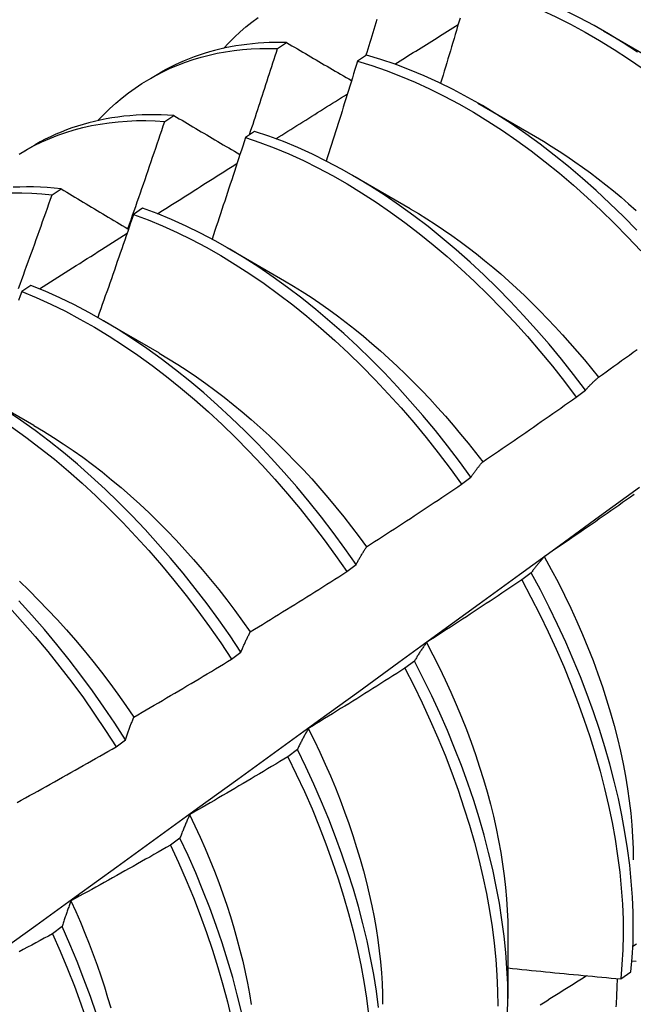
# Model space of a CAD drawing. Header units: inches. Extents: x 10.4 to 91.7, y 6.5 to 62.3.
# Tile 43 of 54: x 83.707 to 83.877, y 30.86 to 31.133. Entities that reach past the tile are written whole.
import ezdxf

# ---------------------------------------------------------------- set-up
doc = ezdxf.new("R2010")
doc.units = ezdxf.units.IN
doc.header["$MEASUREMENT"] = 0
doc.layers.add('Visible Edges(ANSI)', color=7, linetype='Continuous', lineweight=25)

msp = doc.modelspace()

# ---------------------------------------------------------------- linework, layer by layer
at = {"layer": 'Visible Edges(ANSI)'}
for p, q in [((83.86911, 31.12968), (83.88507, 31.12045)), ((83.77869, 31.1248), (83.78122, 31.12642)), ((83.80339, 31.12294), (83.80088, 31.12124)), ((83.74345, 31.11651), (83.74626, 31.11813)), ((83.83432, 31.10964), (83.85027, 31.10041)), ((83.74741, 31.10457), (83.74994, 31.10621)), ((83.77232, 31.1018), (83.76981, 31.10008)), ((83.70865, 31.09647), (83.71146, 31.09809)), ((83.79952, 31.0896), (83.81547, 31.08037)), ((83.71618, 31.08419), (83.7187, 31.08584)), ((83.74128, 31.0805), (83.73877, 31.07877)), ((83.76472, 31.06956), (83.78067, 31.06033)), ((83.71025, 31.05906), (83.70774, 31.05732)), ((83.72992, 31.04952), (83.74587, 31.04029)), ((83.69512, 31.02948), (83.71107, 31.02025)), ((83.86158, 31.02804), (83.86415, 31.02999)), ((83.82979, 31.00387), (83.83236, 31.00582)), ((83.79792, 30.97963), (83.8005, 30.98159)), ((83.84907, 30.97929), (83.84646, 30.97731)), ((83.76598, 30.95533), (83.76856, 30.95729)), ((83.81668, 30.95477), (83.81406, 30.95279)), ((83.73395, 30.93098), (83.73654, 30.93295)), ((83.7842, 30.93023), (83.78157, 30.92824)), ((83.75162, 30.90566), (83.74898, 30.90368)), ((83.71894, 30.88108), (83.71629, 30.87909)), ((83.84264, 30.87956), (83.84261, 30.86112)), ((83.87391, 30.86659), (83.87675, 30.86851))]:
    msp.add_line(p, q, dxfattribs=at)
at = {"layer": 'Visible Edges(ANSI)', "flags": 128}
for points in [[(83.87862, 31.12374), (83.8746, 31.12636), (83.87057, 31.12882), (83.86654, 31.13114), (83.8625, 31.1333), (83.85845, 31.13531), (83.85442, 31.13716), (83.85039, 31.13884), (83.84638, 31.14037), (83.84239, 31.14172), (83.83842, 31.14291), (83.83448, 31.14394)], [(83.83197, 31.14225), (83.83591, 31.14121), (83.83988, 31.14001), (83.84388, 31.13864), (83.84789, 31.1371), (83.85191, 31.1354), (83.85595, 31.13354), (83.85999, 31.13152), (83.86403, 31.12935), (83.86807, 31.12702), (83.8721, 31.12454), (83.87611, 31.12192), (83.88011, 31.11915)], [(83.76369, 31.12484), (83.76519, 31.12641), (83.76673, 31.12793), (83.76832, 31.12938), (83.76994, 31.13078), (83.77161, 31.13211), (83.77332, 31.13337)], [(83.80325, 31.12284), (83.80354, 31.12376), (83.80382, 31.12468), (83.80411, 31.1256), (83.8044, 31.12652), (83.80468, 31.12743), (83.80497, 31.12835), (83.80525, 31.12927), (83.80553, 31.13019), (83.80582, 31.1311), (83.8061, 31.13202), (83.80639, 31.13294)], [(83.82934, 31.13321), (83.829, 31.13208), (83.82867, 31.13095), (83.82834, 31.12982), (83.82801, 31.12869), (83.82767, 31.12756), (83.82734, 31.12643), (83.827, 31.1253), (83.82666, 31.12417), (83.82633, 31.12304), (83.82599, 31.12191), (83.82565, 31.12078), (83.82531, 31.11965), (83.82497, 31.11852), (83.82463, 31.11739), (83.82429, 31.11626), (83.82395, 31.11513)], [(83.81124, 31.12044), (83.81197, 31.1209), (83.8127, 31.12136), (83.81343, 31.12181), (83.81417, 31.12227), (83.8149, 31.12273), (83.81563, 31.12319), (83.81636, 31.12364), (83.81709, 31.1241), (83.81783, 31.12456), (83.81856, 31.12502), (83.81929, 31.12547), (83.82002, 31.12593), (83.82076, 31.12639), (83.82149, 31.12684), (83.82222, 31.1273), (83.82295, 31.12776), (83.82368, 31.12821), (83.82442, 31.12867), (83.82515, 31.12913), (83.82588, 31.12958), (83.82661, 31.13004), (83.82735, 31.1305), (83.82808, 31.13095), (83.82881, 31.13141)], [(83.72889, 31.1048), (83.73049, 31.10647), (83.73213, 31.10808), (83.73382, 31.10961), (83.73556, 31.11108), (83.73734, 31.11247), (83.73917, 31.11379), (83.74104, 31.11504), (83.74296, 31.11622), (83.74492, 31.11732), (83.74692, 31.11835), (83.74896, 31.11931), (83.75104, 31.12019), (83.75316, 31.121), (83.75532, 31.12173), (83.75751, 31.12238), (83.75974, 31.12296), (83.762, 31.12346), (83.7643, 31.12388), (83.76663, 31.12423), (83.76898, 31.1245), (83.77137, 31.12469), (83.77379, 31.1248), (83.77623, 31.12484), (83.77869, 31.1248)], [(83.78122, 31.12642), (83.77962, 31.12645), (83.77802, 31.12645), (83.77643, 31.12642), (83.77486, 31.12635), (83.77329, 31.12624), (83.77174, 31.12611), (83.77021, 31.12594), (83.76868, 31.12574), (83.76717, 31.12551), (83.76567, 31.12524), (83.76418, 31.12494), (83.76271, 31.12461), (83.76125, 31.12425), (83.75981, 31.12385), (83.75838, 31.12342), (83.75697, 31.12296), (83.75557, 31.12247), (83.75419, 31.12195), (83.75283, 31.12139), (83.75148, 31.1208), (83.75015, 31.12018), (83.74884, 31.11952), (83.74754, 31.11884), (83.74626, 31.11813)], [(83.77092, 31.10084), (83.77125, 31.10184), (83.77158, 31.10283), (83.77191, 31.10383), (83.77224, 31.10483), (83.77257, 31.10583), (83.77289, 31.10682), (83.77322, 31.10782), (83.77355, 31.10882), (83.77387, 31.10982), (83.7742, 31.11082), (83.77452, 31.11182), (83.77485, 31.11281), (83.77517, 31.11381), (83.77549, 31.11481), (83.77581, 31.11581), (83.77614, 31.11681), (83.77646, 31.11781), (83.77678, 31.1188), (83.7771, 31.1198), (83.77742, 31.1208), (83.77774, 31.1218), (83.77806, 31.1228), (83.77838, 31.1238), (83.77869, 31.1248)], [(83.78122, 31.12642), (83.78197, 31.12599), (83.78271, 31.12555), (83.78345, 31.12512), (83.7842, 31.12468), (83.78494, 31.12424), (83.78569, 31.12381), (83.78644, 31.12337), (83.78719, 31.12293), (83.78793, 31.12249), (83.78868, 31.12206), (83.78943, 31.12162), (83.79018, 31.12118), (83.79093, 31.12074), (83.79169, 31.1203), (83.79244, 31.11986), (83.79319, 31.11942), (83.79394, 31.11898), (83.7947, 31.11854), (83.79545, 31.1181), (83.79621, 31.11766), (83.79697, 31.11722), (83.79772, 31.11678), (83.79848, 31.11634), (83.79924, 31.1159)], [(83.87837, 31.0744), (83.87468, 31.07816), (83.87093, 31.08181), (83.86714, 31.08534), (83.8633, 31.08876), (83.85942, 31.09204), (83.8555, 31.0952), (83.85156, 31.09823), (83.84758, 31.10112), (83.84358, 31.10386), (83.83957, 31.10647), (83.83554, 31.10893), (83.8315, 31.11123), (83.82746, 31.11339), (83.82342, 31.11538), (83.81938, 31.11722), (83.81536, 31.1189), (83.81135, 31.12041), (83.80736, 31.12176), (83.80339, 31.12294)], [(83.80088, 31.12124), (83.80053, 31.12008), (83.80017, 31.11893), (83.79982, 31.11778), (83.79946, 31.11662), (83.79911, 31.11547), (83.79875, 31.11432), (83.7984, 31.11316), (83.79804, 31.11201), (83.79768, 31.11086), (83.79732, 31.1097), (83.79696, 31.10855), (83.7966, 31.1074), (83.79624, 31.10624), (83.79588, 31.10509), (83.79552, 31.10394), (83.79516, 31.10279), (83.79479, 31.10163), (83.79443, 31.10048), (83.79407, 31.09933), (83.7937, 31.09817), (83.79334, 31.09702), (83.79297, 31.09587), (83.7926, 31.09472), (83.79224, 31.09356)], [(83.80088, 31.12124), (83.80485, 31.12004), (83.80884, 31.11868), (83.81285, 31.11716), (83.81688, 31.11547), (83.82091, 31.11362), (83.82495, 31.11161), (83.82899, 31.10944), (83.83303, 31.10712), (83.83706, 31.10466), (83.84108, 31.10204), (83.84507, 31.09928), (83.84905, 31.09638), (83.85299, 31.09335), (83.85691, 31.09018), (83.86078, 31.08688), (83.86462, 31.08346), (83.86841, 31.07992), (83.87215, 31.07626), (83.87583, 31.07249), (83.87946, 31.06862)], [(83.77827, 31.09973), (83.77909, 31.10025), (83.77992, 31.10077), (83.78075, 31.10129), (83.78157, 31.10181), (83.7824, 31.10233), (83.78323, 31.10285), (83.78405, 31.10338), (83.78488, 31.1039), (83.7857, 31.10442), (83.78653, 31.10494), (83.78736, 31.10546), (83.78818, 31.10598), (83.78901, 31.1065), (83.78984, 31.10702), (83.79066, 31.10754), (83.79149, 31.10806), (83.79232, 31.10858), (83.79314, 31.10909), (83.79397, 31.10961), (83.7948, 31.11013), (83.79562, 31.11065), (83.79645, 31.11117), (83.79728, 31.11169), (83.7981, 31.11221)], [(83.74994, 31.10621), (83.74816, 31.10632), (83.7464, 31.10639), (83.74465, 31.10642), (83.74291, 31.10641), (83.74118, 31.10636), (83.73947, 31.10627), (83.73777, 31.10615), (83.73609, 31.10598), (83.73442, 31.10578), (83.73276, 31.10553), (83.73113, 31.10525), (83.7295, 31.10493), (83.7279, 31.10457), (83.72631, 31.10417), (83.72474, 31.10374), (83.72319, 31.10326), (83.72166, 31.10275), (83.72014, 31.10219), (83.71864, 31.1016), (83.71717, 31.10098), (83.71571, 31.10031), (83.71427, 31.09961), (83.71286, 31.09886), (83.71146, 31.09809)], [(83.74994, 31.10621), (83.7507, 31.10576), (83.75145, 31.10531), (83.75221, 31.10486), (83.75297, 31.10441), (83.75373, 31.10396), (83.75448, 31.10351), (83.75525, 31.10306), (83.75601, 31.10261), (83.75677, 31.10216), (83.75753, 31.10171), (83.75829, 31.10126), (83.75906, 31.10081), (83.75982, 31.10035), (83.76059, 31.0999), (83.76135, 31.09945), (83.76212, 31.099), (83.76289, 31.09854), (83.76366, 31.09809), (83.76443, 31.09763), (83.7652, 31.09718), (83.76597, 31.09672), (83.76674, 31.09627), (83.76751, 31.09581), (83.76828, 31.09536)], [(83.70703, 31.0955), (83.70908, 31.09671), (83.71117, 31.09784), (83.71332, 31.09889), (83.7155, 31.09985), (83.71773, 31.10073), (83.72001, 31.10152), (83.72232, 31.10223), (83.72468, 31.10285), (83.72707, 31.10339), (83.7295, 31.10384), (83.73196, 31.10421), (83.73446, 31.10448), (83.73699, 31.10467), (83.73955, 31.10478), (83.74215, 31.10479), (83.74477, 31.10473), (83.74741, 31.10457)], [(83.7372, 31.07478), (83.73763, 31.07602), (83.73807, 31.07726), (83.7385, 31.0785), (83.73893, 31.07974), (83.73936, 31.08098), (83.73979, 31.08222), (83.74023, 31.08346), (83.74065, 31.0847), (83.74108, 31.08594), (83.74151, 31.08718), (83.74194, 31.08842), (83.74236, 31.08967), (83.74279, 31.09091), (83.74321, 31.09215), (83.74364, 31.09339), (83.74406, 31.09463), (83.74448, 31.09587), (83.7449, 31.09712), (83.74532, 31.09836), (83.74574, 31.0996), (83.74616, 31.10084), (83.74658, 31.10208), (83.747, 31.10333), (83.74741, 31.10457)], [(83.76981, 31.10008), (83.76943, 31.09891), (83.76905, 31.09773), (83.76867, 31.09656), (83.76829, 31.09538), (83.76791, 31.09421), (83.76753, 31.09303), (83.76714, 31.09186), (83.76676, 31.09068), (83.76638, 31.08951), (83.76599, 31.08834), (83.7656, 31.08716), (83.76522, 31.08599), (83.76483, 31.08481), (83.76444, 31.08364), (83.76405, 31.08247), (83.76366, 31.08129), (83.76327, 31.08012), (83.76288, 31.07894), (83.76249, 31.07777), (83.7621, 31.0766), (83.76171, 31.07542), (83.76132, 31.07425), (83.76092, 31.07308), (83.76053, 31.0719)], [(83.76981, 31.10008), (83.7738, 31.09873), (83.77781, 31.09721), (83.78184, 31.09553), (83.78587, 31.09369), (83.78991, 31.09169), (83.79396, 31.08954), (83.79799, 31.08723), (83.80202, 31.08477), (83.80604, 31.08216), (83.81004, 31.07941), (83.81401, 31.07652), (83.81796, 31.07349), (83.82188, 31.07033), (83.82575, 31.06704), (83.82959, 31.06363), (83.83339, 31.06009), (83.83713, 31.05644), (83.84082, 31.05268), (83.84445, 31.04881), (83.84802, 31.04484), (83.85152, 31.04077), (83.85495, 31.03661), (83.8583, 31.03237), (83.86158, 31.02804)], [(83.86415, 31.02999), (83.86086, 31.03431), (83.8575, 31.03855), (83.85407, 31.0427), (83.85056, 31.04676), (83.84699, 31.05073), (83.84335, 31.05459), (83.83966, 31.05834), (83.83591, 31.06198), (83.83211, 31.06551), (83.82827, 31.06891), (83.82439, 31.07219), (83.82047, 31.07535), (83.81652, 31.07836), (83.81255, 31.08124), (83.80855, 31.08398), (83.80453, 31.08658), (83.8005, 31.08903), (83.79646, 31.09133), (83.79242, 31.09347), (83.78838, 31.09546), (83.78434, 31.09729), (83.78032, 31.09895), (83.77631, 31.10046), (83.77232, 31.1018)], [(83.85026, 31.10034), (83.85246, 31.09905), (83.85464, 31.09771), (83.85683, 31.09631), (83.85901, 31.09487), (83.86118, 31.09338), (83.86334, 31.09185), (83.8655, 31.09027), (83.86764, 31.08864), (83.86978, 31.08697), (83.8719, 31.08525), (83.87401, 31.08349), (83.8761, 31.08168), (83.87818, 31.07984)], [(83.74543, 31.07894), (83.74635, 31.07952), (83.74727, 31.0801), (83.74819, 31.08069), (83.74911, 31.08127), (83.75003, 31.08186), (83.75095, 31.08244), (83.75186, 31.08302), (83.75278, 31.08361), (83.7537, 31.08419), (83.75462, 31.08477), (83.75554, 31.08536), (83.75646, 31.08594), (83.75738, 31.08652), (83.7583, 31.08711), (83.75922, 31.08769), (83.76014, 31.08827), (83.76106, 31.08885), (83.76198, 31.08944), (83.7629, 31.09002), (83.76382, 31.0906), (83.76474, 31.09118), (83.76566, 31.09176), (83.76658, 31.09235), (83.7675, 31.09293)], [(83.7187, 31.08584), (83.71675, 31.08604), (83.71482, 31.08619), (83.7129, 31.0863), (83.71099, 31.08636), (83.7091, 31.08638), (83.70722, 31.08635), (83.70536, 31.08627)], [(83.70504, 31.08474), (83.70778, 31.08475), (83.71055, 31.08466), (83.71335, 31.08447), (83.71618, 31.08419)], [(83.70683, 31.05818), (83.70728, 31.05942), (83.70774, 31.06065), (83.70819, 31.06189), (83.70864, 31.06313), (83.70909, 31.06437), (83.70954, 31.0656), (83.70999, 31.06684), (83.71043, 31.06808), (83.71088, 31.06932), (83.71133, 31.07056), (83.71177, 31.07179), (83.71222, 31.07303), (83.71266, 31.07427), (83.7131, 31.07551), (83.71354, 31.07675), (83.71398, 31.07799), (83.71443, 31.07923), (83.71486, 31.08047), (83.7153, 31.08171), (83.71574, 31.08295), (83.71618, 31.08419)], [(83.7187, 31.08584), (83.71946, 31.08538), (83.72022, 31.08493), (83.72099, 31.08447), (83.72175, 31.08401), (83.72251, 31.08355), (83.72328, 31.08309), (83.72405, 31.08264), (83.72481, 31.08218), (83.72558, 31.08172), (83.72635, 31.08126), (83.72712, 31.0808), (83.72789, 31.08034), (83.72866, 31.07988), (83.72943, 31.07941), (83.73021, 31.07895), (83.73098, 31.07849), (83.73175, 31.07803), (83.73253, 31.07756), (83.7333, 31.0771), (83.73408, 31.07664), (83.73486, 31.07617), (83.73564, 31.07571), (83.73642, 31.07524), (83.7372, 31.07478)], [(83.73877, 31.07877), (83.73836, 31.07758), (83.73795, 31.07639), (83.73755, 31.07519), (83.73714, 31.074), (83.73673, 31.07281), (83.73632, 31.07161), (83.73591, 31.07042), (83.7355, 31.06923), (83.73509, 31.06803), (83.73467, 31.06684), (83.73426, 31.06565), (83.73385, 31.06445), (83.73343, 31.06326), (83.73302, 31.06207), (83.7326, 31.06088), (83.73218, 31.05968), (83.73177, 31.05849), (83.73135, 31.0573), (83.73093, 31.05611), (83.73051, 31.05492), (83.73009, 31.05372), (83.72967, 31.05253), (83.72925, 31.05134), (83.72883, 31.05015)], [(83.73877, 31.07877), (83.74278, 31.07727), (83.7468, 31.0756), (83.75084, 31.07377), (83.75488, 31.07178), (83.75892, 31.06963), (83.76296, 31.06733), (83.76699, 31.06488), (83.771, 31.06228), (83.775, 31.05954), (83.77898, 31.05666), (83.78293, 31.05364), (83.78685, 31.05048), (83.79073, 31.0472), (83.79457, 31.04379), (83.79836, 31.04027), (83.80211, 31.03662), (83.8058, 31.03287), (83.80944, 31.029), (83.81301, 31.02504), (83.81651, 31.02098), (83.81995, 31.01682), (83.82331, 31.01258), (83.82659, 31.00826), (83.82979, 31.00387)], [(83.83236, 31.00582), (83.82916, 31.01021), (83.82587, 31.01453), (83.8225, 31.01876), (83.81906, 31.02291), (83.81555, 31.02696), (83.81197, 31.03092), (83.80834, 31.03477), (83.80464, 31.03852), (83.80089, 31.04216), (83.79709, 31.04568), (83.79325, 31.04907), (83.78936, 31.05235), (83.78544, 31.05549), (83.78149, 31.0585), (83.77751, 31.06137), (83.77351, 31.0641), (83.76949, 31.06669), (83.76546, 31.06913), (83.76142, 31.07142), (83.75738, 31.07355), (83.75334, 31.07553), (83.74931, 31.07735), (83.74528, 31.07901), (83.74128, 31.0805)], [(83.81547, 31.08033), (83.8178, 31.07896), (83.82012, 31.07753), (83.82244, 31.07605), (83.82475, 31.07451), (83.82705, 31.07291), (83.82934, 31.07126), (83.83163, 31.06956), (83.8339, 31.0678), (83.83615, 31.06599), (83.8384, 31.06413), (83.84062, 31.06222), (83.84284, 31.06026), (83.84503, 31.05826), (83.84721, 31.05621), (83.84936, 31.05412), (83.8515, 31.05199), (83.85362, 31.04981), (83.85571, 31.04759), (83.85778, 31.04534), (83.85982, 31.04305), (83.86184, 31.04072), (83.86384, 31.03836), (83.8658, 31.03597), (83.86774, 31.03354)], [(83.71271, 31.05805), (83.71372, 31.0587), (83.71474, 31.05935), (83.71575, 31.06), (83.71676, 31.06065), (83.71777, 31.06129), (83.71878, 31.06194), (83.71979, 31.06259), (83.72081, 31.06323), (83.72182, 31.06388), (83.72283, 31.06453), (83.72384, 31.06517), (83.72485, 31.06582), (83.72586, 31.06647), (83.72688, 31.06711), (83.72789, 31.06776), (83.7289, 31.06841), (83.72991, 31.06905), (83.73092, 31.0697), (83.73194, 31.07034), (83.73295, 31.07099), (83.73396, 31.07163), (83.73497, 31.07228), (83.73599, 31.07292), (83.737, 31.07357)], [(83.8005, 30.98159), (83.79737, 30.98604), (83.79416, 30.99043), (83.79087, 30.99474), (83.7875, 30.99897), (83.78406, 31.00311), (83.78054, 31.00716), (83.77696, 31.01111), (83.77332, 31.01496), (83.76962, 31.0187), (83.76587, 31.02233), (83.76206, 31.02584), (83.75822, 31.02923), (83.75433, 31.0325), (83.75041, 31.03563), (83.74645, 31.03863), (83.74247, 31.0415), (83.73847, 31.04422), (83.73445, 31.0468), (83.73042, 31.04923), (83.72638, 31.05151), (83.72234, 31.05363), (83.7183, 31.0556), (83.71427, 31.05741), (83.71025, 31.05906)], [(83.78066, 31.06032), (83.78312, 31.05886), (83.78558, 31.05733), (83.78803, 31.05574), (83.79048, 31.05409), (83.79291, 31.05238), (83.79533, 31.0506), (83.79775, 31.04877), (83.80015, 31.04689), (83.80253, 31.04494), (83.8049, 31.04295), (83.80725, 31.0409), (83.80958, 31.0388), (83.8119, 31.03665), (83.81419, 31.03445), (83.81645, 31.0322), (83.8187, 31.02991), (83.82092, 31.02757), (83.82311, 31.02519), (83.82527, 31.02277), (83.82741, 31.0203), (83.82951, 31.0178), (83.83158, 31.01526), (83.83362, 31.01268), (83.83562, 31.01007)], [(83.70774, 31.05732), (83.70731, 31.05611), (83.70687, 31.0549)], [(83.70774, 31.05732), (83.71176, 31.05566), (83.7158, 31.05384), (83.71984, 31.05186), (83.72388, 31.04972), (83.72792, 31.04743), (83.73195, 31.04499), (83.73597, 31.0424), (83.73997, 31.03967), (83.74394, 31.03679), (83.7479, 31.03378), (83.75182, 31.03063), (83.7557, 31.02736), (83.75954, 31.02396), (83.76334, 31.02044), (83.76709, 31.0168), (83.77079, 31.01305), (83.77442, 31.0092), (83.778, 31.00524), (83.78151, 31.00118), (83.78495, 30.99703), (83.78831, 30.9928), (83.7916, 30.98848), (83.7948, 30.98409), (83.79792, 30.97963)], [(83.74586, 31.04024), (83.74846, 31.03869), (83.75106, 31.03708), (83.75364, 31.0354), (83.75622, 31.03364), (83.75879, 31.03183), (83.76135, 31.02995), (83.76389, 31.028), (83.76642, 31.02599), (83.76893, 31.02392), (83.77142, 31.02179), (83.77389, 31.01961), (83.77634, 31.01736), (83.77876, 31.01506), (83.78116, 31.01271), (83.78353, 31.0103), (83.78587, 31.00784), (83.78818, 31.00533), (83.79046, 31.00276), (83.7927, 31.00016), (83.79491, 30.99751), (83.79709, 30.99481), (83.79923, 30.99208), (83.80133, 30.98931), (83.80339, 30.9865)], [(83.86776, 31.03358), (83.86883, 31.03434), (83.8699, 31.0351), (83.87097, 31.03587), (83.87204, 31.03663), (83.87311, 31.0374), (83.87418, 31.03817), (83.87525, 31.03894), (83.87632, 31.03971), (83.87738, 31.04048), (83.87845, 31.04125)], [(83.86415, 31.02999), (83.86429, 31.03016), (83.86444, 31.03032), (83.86458, 31.03048), (83.86473, 31.03063), (83.86488, 31.03079), (83.86502, 31.03095), (83.86517, 31.0311), (83.86532, 31.03126), (83.86547, 31.03141), (83.86562, 31.03156), (83.86577, 31.03171), (83.86592, 31.03186), (83.86607, 31.03201), (83.86622, 31.03216), (83.86637, 31.03231), (83.86652, 31.03245), (83.86668, 31.0326), (83.86683, 31.03274), (83.86698, 31.03288), (83.86714, 31.03302), (83.86729, 31.03316), (83.86745, 31.0333), (83.8676, 31.03344), (83.86776, 31.03358)], [(83.83562, 31.01008), (83.83671, 31.01082), (83.8378, 31.01155), (83.83889, 31.01229), (83.83998, 31.01303), (83.84106, 31.01377), (83.84215, 31.01452), (83.84324, 31.01526), (83.84432, 31.016), (83.8454, 31.01675), (83.84649, 31.01749), (83.84757, 31.01824), (83.84865, 31.01899), (83.84973, 31.01974), (83.85081, 31.02049), (83.85189, 31.02124), (83.85297, 31.02199), (83.85405, 31.02274), (83.85513, 31.0235), (83.85621, 31.02425), (83.85728, 31.02501), (83.85836, 31.02577), (83.85943, 31.02652), (83.86051, 31.02728), (83.86158, 31.02804)], [(83.76856, 30.95729), (83.76552, 30.96181), (83.76239, 30.96627), (83.75917, 30.97065), (83.75588, 30.97496), (83.7525, 30.97918), (83.74905, 30.98332), (83.74553, 30.98736), (83.74195, 30.9913), (83.7383, 30.99515), (83.7346, 30.99888), (83.73084, 31.0025), (83.72704, 31.00601), (83.72319, 31.00939), (83.7193, 31.01265), (83.71538, 31.01578), (83.71142, 31.01877), (83.70744, 31.02162), (83.70344, 31.02434)], [(83.70493, 31.01979), (83.70891, 31.01693), (83.71286, 31.01392), (83.71679, 31.01079), (83.72067, 31.00752), (83.72452, 31.00413), (83.72832, 31.00061), (83.73207, 30.99698), (83.73577, 30.99324), (83.73941, 30.98939), (83.74299, 30.98544), (83.7465, 30.98139), (83.74995, 30.97724), (83.75332, 30.97301), (83.75661, 30.9687), (83.75982, 30.96431), (83.76294, 30.95985), (83.76598, 30.95533)], [(83.71108, 31.02019), (83.71381, 31.01857), (83.71654, 31.01688), (83.71926, 31.01511), (83.72197, 31.01326), (83.72467, 31.01134), (83.72736, 31.00934), (83.73002, 31.00727), (83.73267, 31.00513), (83.7353, 31.00292), (83.73791, 31.00064), (83.74049, 30.9983), (83.74305, 30.99589), (83.74558, 30.99343), (83.74808, 30.9909), (83.75055, 30.98831), (83.75299, 30.98568), (83.75539, 30.98298), (83.75776, 30.98024), (83.76009, 30.97746), (83.76238, 30.97462), (83.76464, 30.97174), (83.76685, 30.96883), (83.76902, 30.96587), (83.77114, 30.96288)], [(83.83236, 31.00582), (83.83249, 31.00601), (83.83262, 31.0062), (83.83275, 31.00639), (83.83289, 31.00657), (83.83302, 31.00676), (83.83315, 31.00694), (83.83328, 31.00713), (83.83342, 31.00731), (83.83355, 31.00749), (83.83369, 31.00767), (83.83382, 31.00785), (83.83396, 31.00803), (83.83409, 31.00821), (83.83423, 31.00838), (83.83437, 31.00856), (83.83451, 31.00873), (83.83464, 31.0089), (83.83478, 31.00907), (83.83492, 31.00924), (83.83506, 31.00941), (83.8352, 31.00958), (83.83534, 31.00975), (83.83548, 31.00991), (83.83562, 31.01008)], [(83.63271, 30.82455), (83.64401, 30.83268), (83.65531, 30.84081), (83.66659, 30.84894), (83.67787, 30.85706), (83.68913, 30.86519), (83.70039, 30.87331), (83.71163, 30.88144), (83.72286, 30.88956), (83.73409, 30.89768), (83.7453, 30.9058), (83.75651, 30.91392), (83.7677, 30.92204), (83.77889, 30.93015), (83.79006, 30.93827), (83.80123, 30.94638), (83.81238, 30.95449), (83.82353, 30.96259), (83.83467, 30.9707), (83.8458, 30.9788), (83.85692, 30.98689), (83.86803, 30.99499), (83.87913, 31.00308)], [(83.80343, 30.98652), (83.80453, 30.98723), (83.80564, 30.98794), (83.80674, 30.98866), (83.80785, 30.98937), (83.80895, 30.99009), (83.81005, 30.9908), (83.81115, 30.99152), (83.81226, 30.99224), (83.81336, 30.99296), (83.81446, 30.99368), (83.81556, 30.9944), (83.81666, 30.99512), (83.81775, 30.99584), (83.81885, 30.99657), (83.81995, 30.99729), (83.82104, 30.99802), (83.82214, 30.99875), (83.82323, 30.99947), (83.82433, 31.0002), (83.82542, 31.00093), (83.82651, 31.00167), (83.82761, 31.0024), (83.8287, 31.00313), (83.82979, 31.00387)], [(83.87768, 31.00103), (83.87661, 31.00027), (83.87553, 30.99951), (83.87445, 30.99875), (83.87337, 30.998), (83.87229, 30.99724), (83.87121, 30.99648), (83.87013, 30.99573), (83.86905, 30.99498), (83.86797, 30.99422), (83.86689, 30.99347), (83.86581, 30.99272), (83.86472, 30.99197), (83.86364, 30.99122), (83.86255, 30.99048), (83.86147, 30.98973), (83.86038, 30.98898), (83.8593, 30.98824), (83.85821, 30.9875), (83.85712, 30.98675), (83.85603, 30.98601), (83.85494, 30.98527), (83.85385, 30.98453), (83.85276, 30.98379)], [(83.8005, 30.98159), (83.80062, 30.9818), (83.80073, 30.98202), (83.80085, 30.98224), (83.80097, 30.98245), (83.80109, 30.98267), (83.80121, 30.98288), (83.80133, 30.98309), (83.80145, 30.9833), (83.80157, 30.98351), (83.80169, 30.98372), (83.80181, 30.98393), (83.80193, 30.98413), (83.80205, 30.98434), (83.80217, 30.98454), (83.8023, 30.98475), (83.80242, 30.98495), (83.80255, 30.98515), (83.80267, 30.98535), (83.8028, 30.98555), (83.80292, 30.98574), (83.80305, 30.98594), (83.80317, 30.98613), (83.8033, 30.98633), (83.80343, 30.98652)], [(83.85276, 30.98379), (83.8526, 30.98362), (83.85244, 30.98344), (83.85228, 30.98326), (83.85212, 30.98308), (83.85196, 30.9829), (83.85181, 30.98272), (83.85165, 30.98254), (83.85149, 30.98236), (83.85134, 30.98217), (83.85118, 30.98199), (83.85103, 30.9818), (83.85087, 30.98162), (83.85072, 30.98143), (83.85057, 30.98124), (83.85041, 30.98105), (83.85026, 30.98086), (83.85011, 30.98066), (83.84996, 30.98047), (83.84981, 30.98028), (83.84966, 30.98008), (83.84951, 30.97988), (83.84936, 30.97969), (83.84922, 30.97949), (83.84907, 30.97929)], [(83.85272, 30.98379), (83.85466, 30.98023), (83.85654, 30.97664), (83.85834, 30.97304), (83.86007, 30.96943), (83.86173, 30.9658), (83.86331, 30.96217), (83.86481, 30.95854), (83.86624, 30.9549), (83.86758, 30.95127), (83.86884, 30.94765), (83.87002, 30.94404), (83.87112, 30.94044), (83.87212, 30.93687), (83.87304, 30.93331), (83.87387, 30.92978), (83.87461, 30.92627), (83.87527, 30.9228), (83.87583, 30.91937), (83.87631, 30.91597), (83.8767, 30.91261), (83.877, 30.90929), (83.87721, 30.90602), (83.87734, 30.9028), (83.87738, 30.89964)], [(83.77116, 30.96291), (83.77229, 30.9636), (83.77341, 30.96428), (83.77453, 30.96497), (83.77565, 30.96566), (83.77677, 30.96634), (83.77789, 30.96703), (83.77901, 30.96773), (83.78012, 30.96842), (83.78124, 30.96911), (83.78236, 30.9698), (83.78347, 30.9705), (83.78459, 30.97119), (83.7857, 30.97189), (83.78682, 30.97259), (83.78793, 30.97329), (83.78904, 30.97399), (83.79016, 30.97469), (83.79127, 30.97539), (83.79238, 30.97609), (83.79349, 30.9768), (83.7946, 30.9775), (83.79571, 30.97821), (83.79681, 30.97892), (83.79792, 30.97963)], [(83.70708, 30.97692), (83.70976, 30.97436), (83.7124, 30.97173), (83.71501, 30.96904), (83.71758, 30.96629), (83.72012, 30.96349), (83.72261, 30.96062), (83.72507, 30.95771), (83.72748, 30.95475), (83.72985, 30.95173), (83.73217, 30.94867), (83.73444, 30.94557), (83.73666, 30.94243), (83.73882, 30.93925)], [(83.84646, 30.97731), (83.84536, 30.97657), (83.84427, 30.97584), (83.84317, 30.97511), (83.84208, 30.97437), (83.84098, 30.97364), (83.83989, 30.97291), (83.83879, 30.97218), (83.83769, 30.97145), (83.83659, 30.97073), (83.8355, 30.97), (83.8344, 30.96928), (83.8333, 30.96855), (83.83219, 30.96783), (83.83109, 30.96711), (83.82999, 30.96639), (83.82889, 30.96567), (83.82778, 30.96495), (83.82668, 30.96423), (83.82558, 30.96351), (83.82447, 30.9628), (83.82337, 30.96208), (83.82226, 30.96137), (83.82115, 30.96065), (83.82004, 30.95994)], [(83.84646, 30.97731), (83.84901, 30.97255), (83.85145, 30.96775), (83.85379, 30.96293), (83.85601, 30.9581), (83.85811, 30.95325), (83.8601, 30.94839), (83.86196, 30.94353), (83.86371, 30.93868), (83.86533, 30.93384), (83.86682, 30.92901), (83.86819, 30.92421), (83.86942, 30.91944), (83.87053, 30.9147), (83.87151, 30.91001), (83.87235, 30.90536), (83.87306, 30.90076), (83.87364, 30.89623), (83.87408, 30.89176), (83.87439, 30.88736), (83.87456, 30.88303), (83.8746, 30.87879), (83.8745, 30.87463), (83.87427, 30.87056), (83.87391, 30.86659)], [(83.87675, 30.86851), (83.87711, 30.87249), (83.87733, 30.87656), (83.87741, 30.88073), (83.87736, 30.88498), (83.87718, 30.88931), (83.87686, 30.89371), (83.87641, 30.89819), (83.87582, 30.90273), (83.8751, 30.90733), (83.87425, 30.91198), (83.87326, 30.91668), (83.87214, 30.92142), (83.8709, 30.92619), (83.86952, 30.931), (83.86802, 30.93582), (83.86639, 30.94066), (83.86464, 30.94552), (83.86276, 30.95038), (83.86077, 30.95523), (83.85865, 30.96008), (83.85642, 30.96492), (83.85408, 30.96974), (83.85163, 30.97453), (83.84907, 30.97929)], [(83.73654, 30.93295), (83.73358, 30.93752), (83.73054, 30.94204), (83.7274, 30.94649), (83.72418, 30.95087), (83.72088, 30.95517), (83.7175, 30.95939), (83.71405, 30.96352), (83.71052, 30.96756), (83.70694, 30.9715)], [(83.7044, 30.96958), (83.70798, 30.96563), (83.7115, 30.96159), (83.71495, 30.95745), (83.71832, 30.95323), (83.72162, 30.94892), (83.72483, 30.94454), (83.72796, 30.94008), (83.731, 30.93556), (83.73395, 30.93098)], [(83.76856, 30.95729), (83.76866, 30.95754), (83.76877, 30.95779), (83.76887, 30.95803), (83.76898, 30.95827), (83.76908, 30.95852), (83.76919, 30.95876), (83.76929, 30.959), (83.7694, 30.95924), (83.76951, 30.95947), (83.76961, 30.95971), (83.76972, 30.95995), (83.76983, 30.96018), (83.76994, 30.96042), (83.77005, 30.96065), (83.77016, 30.96088), (83.77027, 30.96111), (83.77038, 30.96134), (83.77049, 30.96157), (83.7706, 30.96179), (83.77071, 30.96202), (83.77082, 30.96224), (83.77094, 30.96247), (83.77105, 30.96269), (83.77116, 30.96291)], [(83.82004, 30.95994), (83.8199, 30.95974), (83.81975, 30.95953), (83.81961, 30.95933), (83.81946, 30.95912), (83.81932, 30.95892), (83.81917, 30.95871), (83.81903, 30.9585), (83.81889, 30.95829), (83.81875, 30.95807), (83.8186, 30.95786), (83.81846, 30.95765), (83.81832, 30.95743), (83.81818, 30.95722), (83.81804, 30.957), (83.81791, 30.95678), (83.81777, 30.95656), (83.81763, 30.95634), (83.81749, 30.95612), (83.81736, 30.9559), (83.81722, 30.95568), (83.81708, 30.95545), (83.81695, 30.95523), (83.81682, 30.955), (83.81668, 30.95477)], [(83.82001, 30.95992), (83.82181, 30.9565), (83.82354, 30.95307), (83.82519, 30.94962), (83.82679, 30.94616), (83.8283, 30.94269), (83.82975, 30.93923), (83.83112, 30.93576), (83.83242, 30.93229), (83.83364, 30.92883), (83.83478, 30.92538), (83.83585, 30.92194), (83.83684, 30.91851), (83.83775, 30.9151), (83.83859, 30.91171), (83.83934, 30.90834), (83.84002, 30.905), (83.84062, 30.90169), (83.84115, 30.89841), (83.84159, 30.89517), (83.84195, 30.89196), (83.84224, 30.88879), (83.84244, 30.88567), (83.84256, 30.8826), (83.84261, 30.87957)], [(83.73883, 30.93925), (83.73997, 30.93991), (83.74111, 30.94057), (83.74225, 30.94123), (83.74338, 30.94189), (83.74452, 30.94255), (83.74565, 30.94321), (83.74679, 30.94388), (83.74792, 30.94454), (83.74905, 30.94521), (83.75019, 30.94588), (83.75132, 30.94655), (83.75245, 30.94722), (83.75358, 30.94789), (83.75471, 30.94856), (83.75584, 30.94923), (83.75697, 30.9499), (83.7581, 30.95058), (83.75922, 30.95125), (83.76035, 30.95193), (83.76148, 30.95261), (83.7626, 30.95329), (83.76373, 30.95397), (83.76485, 30.95465), (83.76598, 30.95533)], [(83.81406, 30.95279), (83.81295, 30.95208), (83.81184, 30.95137), (83.81073, 30.95067), (83.80962, 30.94996), (83.8085, 30.94926), (83.80739, 30.94855), (83.80628, 30.94785), (83.80516, 30.94715), (83.80405, 30.94645), (83.80293, 30.94575), (83.80181, 30.94505), (83.8007, 30.94435), (83.79958, 30.94366), (83.79846, 30.94296), (83.79734, 30.94227), (83.79622, 30.94158), (83.7951, 30.94088), (83.79398, 30.94019), (83.79286, 30.9395), (83.79174, 30.93881), (83.79062, 30.93813), (83.78949, 30.93744), (83.78837, 30.93675), (83.78725, 30.93607)], [(83.81406, 30.95279), (83.81651, 30.948), (83.81885, 30.94318), (83.82108, 30.93834), (83.82319, 30.93349), (83.82518, 30.92864), (83.82706, 30.92378), (83.82881, 30.91893), (83.83043, 30.91408), (83.83194, 30.90926), (83.83331, 30.90445), (83.83455, 30.89968), (83.83567, 30.89494), (83.83665, 30.89025), (83.8375, 30.88559), (83.83822, 30.881), (83.83881, 30.87646), (83.83926, 30.87198), (83.83957, 30.86758), (83.83975, 30.86325), (83.8398, 30.859)], [(83.84254, 30.85677), (83.84261, 30.86094), (83.84256, 30.86519), (83.84237, 30.86953), (83.84204, 30.87394), (83.84158, 30.87842), (83.84098, 30.88296), (83.84026, 30.88757), (83.83939, 30.89222), (83.8384, 30.89692), (83.83728, 30.90166), (83.83602, 30.90644), (83.83464, 30.91124), (83.83313, 30.91607), (83.83149, 30.92091), (83.82973, 30.92577), (83.82785, 30.93063), (83.82584, 30.93548), (83.82372, 30.94033), (83.82149, 30.94517), (83.81914, 30.94998), (83.81668, 30.95477)], [(83.73654, 30.93295), (83.73663, 30.93322), (83.73672, 30.9335), (83.73681, 30.93377), (83.7369, 30.93404), (83.737, 30.93431), (83.73709, 30.93458), (83.73718, 30.93485), (83.73728, 30.93512), (83.73737, 30.93539), (83.73747, 30.93565), (83.73756, 30.93592), (83.73766, 30.93618), (83.73775, 30.93644), (83.73785, 30.9367), (83.73794, 30.93696), (83.73804, 30.93722), (83.73814, 30.93748), (83.73824, 30.93774), (83.73834, 30.93799), (83.73843, 30.93824), (83.73853, 30.9385), (83.73863, 30.93875), (83.73873, 30.939), (83.73883, 30.93925)], [(83.78725, 30.93607), (83.78711, 30.93584), (83.78698, 30.9356), (83.78685, 30.93537), (83.78672, 30.93514), (83.78659, 30.9349), (83.78646, 30.93467), (83.78633, 30.93443), (83.7862, 30.93419), (83.78607, 30.93395), (83.78594, 30.93371), (83.78581, 30.93347), (83.78568, 30.93322), (83.78556, 30.93298), (83.78543, 30.93274), (83.78531, 30.93249), (83.78518, 30.93224), (83.78506, 30.93199), (83.78493, 30.93175), (83.78481, 30.9315), (83.78469, 30.93124), (83.78456, 30.93099), (83.78444, 30.93074), (83.78432, 30.93048), (83.7842, 30.93023)], [(83.78723, 30.93607), (83.78887, 30.93279), (83.79044, 30.9295), (83.79194, 30.92621), (83.79338, 30.9229), (83.79476, 30.91959), (83.79608, 30.91628), (83.79732, 30.91297), (83.7985, 30.90967), (83.79962, 30.90637), (83.80066, 30.90308), (83.80164, 30.89981), (83.80255, 30.89654), (83.80339, 30.8933), (83.80416, 30.89008), (83.80485, 30.88688), (83.80548, 30.8837), (83.80603, 30.88055), (83.80651, 30.87744), (83.80692, 30.87435), (83.80725, 30.87131), (83.80751, 30.8683), (83.80769, 30.86533), (83.80779, 30.86241), (83.80782, 30.85954)], [(83.70643, 30.91555), (83.70759, 30.91618), (83.70874, 30.91681), (83.70989, 30.91744), (83.71104, 30.91808), (83.71219, 30.91871), (83.71334, 30.91935), (83.71449, 30.91998), (83.71564, 30.92062), (83.71679, 30.92126), (83.71794, 30.9219), (83.71909, 30.92254), (83.72023, 30.92319), (83.72138, 30.92383), (83.72252, 30.92447), (83.72367, 30.92512), (83.72481, 30.92577), (83.72596, 30.92641), (83.7271, 30.92706), (83.72824, 30.92771), (83.72939, 30.92836), (83.73053, 30.92902), (83.73167, 30.92967), (83.73281, 30.93032), (83.73395, 30.93098)], [(83.78157, 30.92824), (83.78044, 30.92756), (83.77932, 30.92688), (83.77819, 30.9262), (83.77706, 30.92552), (83.77593, 30.92485), (83.7748, 30.92417), (83.77367, 30.92349), (83.77254, 30.92282), (83.77141, 30.92215), (83.77028, 30.92147), (83.76914, 30.9208), (83.76801, 30.92013), (83.76688, 30.91946), (83.76574, 30.9188), (83.76461, 30.91813), (83.76347, 30.91746), (83.76233, 30.9168), (83.7612, 30.91613), (83.76006, 30.91547), (83.75892, 30.91481), (83.75778, 30.91415), (83.75664, 30.91349), (83.7555, 30.91283), (83.75436, 30.91217)], [(83.78157, 30.92824), (83.78392, 30.92343), (83.78615, 30.91859), (83.78827, 30.91374), (83.79027, 30.90889), (83.79215, 30.90403), (83.79391, 30.89917), (83.79554, 30.89433), (83.79705, 30.8895), (83.79843, 30.8847), (83.79969, 30.87992), (83.80081, 30.87518), (83.8018, 30.87048), (83.80266, 30.86583), (83.80338, 30.86123), (83.80398, 30.85669)], [(83.80675, 30.85865), (83.80615, 30.8632), (83.80541, 30.8678), (83.80454, 30.87246), (83.80354, 30.87716), (83.80241, 30.88191), (83.80114, 30.88668), (83.79975, 30.89149), (83.79823, 30.89632), (83.79659, 30.90116), (83.79482, 30.90602), (83.79293, 30.91088), (83.79092, 30.91573), (83.7888, 30.92058), (83.78655, 30.92541), (83.7842, 30.93023)], [(83.75436, 30.91217), (83.75424, 30.91191), (83.75412, 30.91165), (83.754, 30.91139), (83.75389, 30.91113), (83.75377, 30.91087), (83.75365, 30.9106), (83.75353, 30.91034), (83.75342, 30.91007), (83.7533, 30.9098), (83.75318, 30.90954), (83.75307, 30.90927), (83.75295, 30.90899), (83.75284, 30.90872), (83.75273, 30.90845), (83.75261, 30.90818), (83.7525, 30.9079), (83.75239, 30.90762), (83.75228, 30.90735), (83.75217, 30.90707), (83.75206, 30.90679), (83.75195, 30.90651), (83.75184, 30.90623), (83.75173, 30.90595), (83.75162, 30.90566)], [(83.75432, 30.91217), (83.7558, 30.90904), (83.75723, 30.9059), (83.75861, 30.90276), (83.75992, 30.89961), (83.76118, 30.89646), (83.76238, 30.89331), (83.76352, 30.89017), (83.7646, 30.88703), (83.76562, 30.8839), (83.76657, 30.88078), (83.76746, 30.87767), (83.76829, 30.87459), (83.76905, 30.87151), (83.76974, 30.86846), (83.77037, 30.86543), (83.77093, 30.86243), (83.77142, 30.85945)], [(83.76868, 30.8574), (83.76754, 30.86215), (83.76627, 30.86693), (83.76487, 30.87174), (83.76334, 30.87657), (83.76169, 30.88141), (83.75992, 30.88627), (83.75802, 30.89112), (83.756, 30.89598), (83.75387, 30.90083), (83.75162, 30.90566)], [(83.74898, 30.90368), (83.74784, 30.90302), (83.7467, 30.90237), (83.74555, 30.90172), (83.74441, 30.90106), (83.74326, 30.90041), (83.74212, 30.89977), (83.74097, 30.89912), (83.73982, 30.89847), (83.73868, 30.89782), (83.73753, 30.89718), (83.73638, 30.89654), (83.73523, 30.89589), (83.73408, 30.89525), (83.73293, 30.89461), (83.73178, 30.89397), (83.73063, 30.89333), (83.72948, 30.8927), (83.72832, 30.89206), (83.72717, 30.89142), (83.72602, 30.89079), (83.72486, 30.89016), (83.72371, 30.88952), (83.72255, 30.88889), (83.7214, 30.88826)], [(83.74898, 30.90368), (83.75122, 30.89884), (83.75335, 30.89399), (83.75536, 30.88914), (83.75724, 30.88428), (83.75901, 30.87942), (83.76065, 30.87458), (83.76217, 30.86975), (83.76356, 30.86494), (83.76482, 30.86017), (83.76595, 30.85542)], [(83.7214, 30.88826), (83.72129, 30.88798), (83.72118, 30.88769), (83.72107, 30.8874), (83.72097, 30.88711), (83.72086, 30.88682), (83.72076, 30.88653), (83.72065, 30.88623), (83.72055, 30.88594), (83.72044, 30.88564), (83.72034, 30.88534), (83.72024, 30.88505), (83.72013, 30.88475), (83.72003, 30.88445), (83.71993, 30.88415), (83.71983, 30.88384), (83.71973, 30.88354), (83.71963, 30.88324), (83.71953, 30.88293), (83.71943, 30.88262), (83.71933, 30.88232), (83.71923, 30.88201), (83.71913, 30.8817), (83.71904, 30.88139), (83.71894, 30.88108)], [(83.72137, 30.88825), (83.72272, 30.88527), (83.72402, 30.88229), (83.72526, 30.87931), (83.72645, 30.87632), (83.72759, 30.87334), (83.72867, 30.87036), (83.7297, 30.86739), (83.73067, 30.86442), (83.73157, 30.86146), (83.73242, 30.85852)], [(83.72845, 30.85681), (83.72679, 30.86166), (83.72501, 30.86651), (83.7231, 30.87137), (83.72108, 30.87623), (83.71894, 30.88108)], [(83.71629, 30.87909), (83.71514, 30.87846), (83.71398, 30.87784), (83.71282, 30.87721), (83.71166, 30.87659), (83.7105, 30.87597), (83.70934, 30.87535), (83.70818, 30.87472), (83.70701, 30.87411)], [(83.71629, 30.87909), (83.71843, 30.87424), (83.72044, 30.86938), (83.72234, 30.86453), (83.72411, 30.85967), (83.72576, 30.85483)], [(83.87728, 30.87563), (83.87828, 30.87627)], [(83.8782, 30.8714), (83.87703, 30.87152)], [(83.84262, 30.86962), (83.84393, 30.86949), (83.84523, 30.86935), (83.84653, 30.86922), (83.84783, 30.86908), (83.84913, 30.86895), (83.85044, 30.86882), (83.85174, 30.86869), (83.85304, 30.86856), (83.85435, 30.86843), (83.85565, 30.8683), (83.85695, 30.86817), (83.85826, 30.86805), (83.85956, 30.86792), (83.86086, 30.8678), (83.86217, 30.86767), (83.86347, 30.86755), (83.86477, 30.86743), (83.86608, 30.86731), (83.86738, 30.86718), (83.86869, 30.86706), (83.86999, 30.86695), (83.8713, 30.86683), (83.8726, 30.86671), (83.87391, 30.86659)], [(83.85155, 30.85937), (83.85247, 30.85995), (83.85339, 30.86052), (83.8543, 30.8611), (83.85522, 30.86168), (83.85614, 30.86226), (83.85705, 30.86284), (83.85797, 30.86342), (83.85889, 30.864), (83.85981, 30.86458), (83.86072, 30.86516), (83.86164, 30.86574), (83.86256, 30.86632), (83.86347, 30.8669), (83.86439, 30.86748)], [(83.87293, 30.86668), (83.8729, 30.86589), (83.87287, 30.86511), (83.87284, 30.86432), (83.8728, 30.86354), (83.87277, 30.86275), (83.87274, 30.86196), (83.87271, 30.86117), (83.87268, 30.86038), (83.87265, 30.85959), (83.87261, 30.8588)]]:
    msp.add_lwpolyline(points, dxfattribs=at)

doc.saveas('drawing.dxf')
